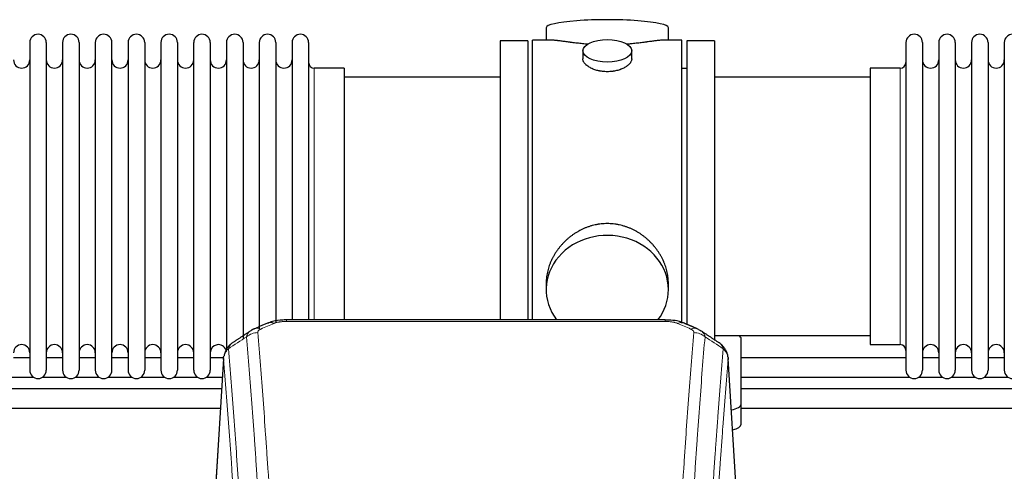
# Model space of a CAD drawing. Header units: inches. Extents: x 0 to 23760, y -13 to 16800.
# Tile 96 of 217: x 5132 to 5739, y 14166 to 14444. Entities that reach past the tile are written whole.
import ezdxf

# ---------------------------------------------------------------- set-up
doc = ezdxf.new("R2010")
doc.units = ezdxf.units.IN
doc.layers.add('254', color=7, linetype='Continuous', true_color=0xffffff)

msp = doc.modelspace()

# ---------------------------------------------------------------- linework, layer by layer
at = {"layer": '254', "color": 2, "linetype": 'Continuous', "lineweight": 25}
for p, q in [((5456.385, 14439.011), (5456.385, 14431.391)), ((5531.664, 14431.391), (5531.664, 14439.011)), ((5459.371, 14431.391), (5448.024, 14431.391)), ((5448.024, 14328.961), (5448.024, 14431.391)), ((5540.024, 14431.391), (5528.728, 14431.391)), ((5540.024, 14328.961), (5540.024, 14431.391)), ((5138.224, 14429.861), (5138.224, 14228.061)), ((5148.424, 14429.861), (5148.424, 14228.061)), ((5158.424, 14429.861), (5158.424, 14228.061)), ((5168.624, 14429.861), (5168.624, 14228.061)), ((5178.624, 14429.861), (5178.624, 14228.061)), ((5188.824, 14228.061), (5188.824, 14429.861)), ((5198.824, 14429.861), (5198.824, 14228.061)), ((5209.024, 14429.861), (5209.024, 14228.061)), ((5219.024, 14429.861), (5219.024, 14282.37)), ((5229.224, 14429.861), (5229.224, 14282.37)), ((5239.224, 14282.37), (5239.224, 14429.861)), ((5249.424, 14429.861), (5249.424, 14282.37)), ((5259.424, 14429.861), (5259.424, 14282.37)), ((5269.624, 14429.861), (5269.624, 14282.37)), ((5279.624, 14429.861), (5279.624, 14282.37)), ((5289.824, 14429.861), (5289.824, 14282.37)), ((5299.824, 14429.861), (5299.824, 14282.37)), ((5310.024, 14429.861), (5310.024, 14282.37)), ((5445.024, 14430.961), (5428.024, 14430.961)), ((5428.024, 14430.961), (5428.024, 14328.961)), ((5445.024, 14430.961), (5445.024, 14328.961)), ((5560.024, 14430.961), (5543.024, 14430.961)), ((5543.024, 14430.961), (5543.024, 14256.012)), ((5560.024, 14430.961), (5560.024, 14246.306)), ((5678.024, 14429.861), (5678.024, 14228.061)), ((5688.224, 14429.861), (5688.224, 14228.061)), ((5698.224, 14429.861), (5698.224, 14228.061)), ((5708.424, 14429.861), (5708.424, 14228.061)), ((5718.424, 14429.861), (5718.424, 14228.061)), ((5728.624, 14429.861), (5728.624, 14228.061)), ((5738.624, 14429.861), (5738.624, 14228.061)), ((5478.977, 14424.758), (5478.977, 14419.793)), ((5509.072, 14419.815), (5509.072, 14424.758)), ((5332.024, 14414.111), (5313.524, 14414.111)), ((5332.024, 14414.111), (5332.024, 14289.643)), ((5543.024, 14413.961), (5540.024, 14413.961)), ((5674.524, 14414.111), (5656.024, 14414.111)), ((5656.024, 14414.111), (5656.024, 14243.811)), ((5428.024, 14408.461), (5332.024, 14408.461)), ((5656.024, 14408.461), (5560.024, 14408.461)), ((5428.024, 14328.961), (5428.024, 14259.042)), ((5445.024, 14328.961), (5445.024, 14259.042)), ((5448.024, 14259.041), (5448.024, 14328.961)), ((5540.024, 14257.146), (5540.024, 14328.961)), ((5332.024, 14289.643), (5332.024, 14259.042)), ((5219.024, 14282.37), (5219.024, 14228.061)), ((5229.224, 14282.37), (5229.224, 14228.061)), ((5239.224, 14228.061), (5239.224, 14282.37)), ((5249.424, 14282.37), (5249.424, 14228.061)), ((5259.424, 14282.37), (5259.424, 14240.537)), ((5269.624, 14282.37), (5269.624, 14247.823)), ((5279.624, 14282.37), (5279.624, 14253.656)), ((5289.824, 14282.37), (5289.824, 14257.635)), ((5299.824, 14282.37), (5299.824, 14259.043)), ((5310.024, 14282.37), (5310.024, 14259.043)), ((5456.385, 14281.732), (5456.385, 14277.706)), ((5531.664, 14277.706), (5531.664, 14281.73)), ((5529.611, 14259.045), (5296.438, 14259.045)), ((5560.024, 14249.461), (5656.024, 14249.461)), ((5576.524, 14207.361), (5576.524, 14247.435)), ((5656.024, 14243.811), (5674.524, 14243.811)), ((5138.259, 14235.774), (5128.254, 14235.774)), ((5158.459, 14235.774), (5148.454, 14235.774)), ((5178.659, 14235.774), (5168.653, 14235.774)), ((5198.858, 14235.774), (5188.853, 14235.774)), ((5219.058, 14235.774), (5209.053, 14235.774)), ((5239.258, 14235.774), (5229.253, 14235.774)), ((5257.714, 14235.774), (5249.453, 14235.774)), ((5257.507, 14235.249), (5252.256, 14148.613)), ((5573.793, 14148.613), (5568.542, 14235.249)), ((5678.007, 14235.774), (5576.515, 14235.774)), ((5698.207, 14235.774), (5688.201, 14235.774)), ((5718.406, 14235.774), (5708.401, 14235.774)), ((5738.606, 14235.774), (5728.601, 14235.774)), ((5125.904, 14223.774), (5140.571, 14223.774)), ((5146.104, 14223.774), (5160.771, 14223.774)), ((5166.304, 14223.774), (5180.97, 14223.774)), ((5186.503, 14223.774), (5201.17, 14223.774)), ((5206.703, 14223.774), (5221.37, 14223.774)), ((5226.903, 14223.774), (5241.57, 14223.774)), ((5247.103, 14223.774), (5256.843, 14223.774)), ((5576.515, 14223.774), (5680.357, 14223.774)), ((5685.852, 14223.774), (5700.556, 14223.774)), ((5706.052, 14223.774), (5720.756, 14223.774)), ((5726.251, 14223.774), (5740.956, 14223.774)), ((5576.524, 14194.943), (5576.524, 14207.361))]:
    msp.add_line(p, q, dxfattribs=at)
at = {"layer": '254', "color": 110, "linetype": 'Continuous', "lineweight": 13}
for p, q in [((5313.524, 14414.111), (5313.524, 14289.643)), ((5674.524, 14414.111), (5674.524, 14243.811)), ((5313.524, 14289.643), (5313.524, 14259.042)), ((5296.438, 14259.045), (5296.438, 14258.093)), ((5529.611, 14258.093), (5296.438, 14258.093)), ((5529.611, 14259.044), (5529.611, 14258.093)), ((5257.509, 14234.627), (5252.261, 14148.037)), ((5573.788, 14148.037), (5568.54, 14234.627))]:
    msp.add_line(p, q, dxfattribs=at)
at = {"layer": '254', "color": 2, "linetype": 'Continuous', "lineweight": 25}
for centre, radius, start, end in [((5143.324, 14429.861), 5.1, 0, 180), ((5163.524, 14429.861), 5.1, 0, 180), ((5183.724, 14429.861), 5.1, 0, 180), ((5203.924, 14429.861), 5.1, 0, 180), ((5224.124, 14429.861), 5.1, 0, 180), ((5244.324, 14429.861), 5.1, 0, 180), ((5264.524, 14429.861), 5.1, 0, 180), ((5284.724, 14429.861), 5.1, 0, 180), ((5304.924, 14429.861), 5.1, 0, 180), ((5683.124, 14429.861), 5.1, 0, 180), ((5703.324, 14429.861), 5.1, 0, 180), ((5723.524, 14429.861), 5.1, 0, 180), ((5743.724, 14429.861), 5.1, 0, 180), ((5133.224, 14419.111), 5, 180, 0), ((5153.424, 14419.111), 5, 180, 0), ((5173.624, 14419.111), 5, 180, 0), ((5193.824, 14419.111), 5, 180, 0), ((5214.024, 14419.111), 5, 180, 0), ((5234.224, 14419.111), 5, 180, 0), ((5254.424, 14419.111), 5, 180, 0), ((5274.624, 14419.111), 5, 180, 0), ((5294.824, 14419.111), 5, 180, 0), ((5693.224, 14419.111), 5, 180, 0), ((5713.424, 14419.111), 5, 180, 0), ((5733.624, 14419.111), 5, 180, 0), ((5313.524, 14417.611), 3.5, 180, 270), ((5674.524, 14417.611), 3.5, 270, 0), ((5133.224, 14238.811), 5, 0, 180), ((5153.424, 14238.811), 5, 0, 180), ((5173.624, 14238.811), 5, 0, 180), ((5193.824, 14238.811), 5, 0, 180), ((5214.024, 14238.811), 5, 0, 180), ((5234.224, 14238.811), 5, 0, 180), ((5254.424, 14238.811), 5, 19.110937, 180), ((5674.524, 14240.311), 3.5, 0, 90), ((5693.224, 14238.811), 5, 0, 180), ((5713.424, 14238.811), 5, 0, 180), ((5733.624, 14238.811), 5, 0, 180), ((5143.324, 14228.061), 5.1, 180, 0), ((5163.524, 14228.061), 5.1, 180, 0), ((5183.724, 14228.061), 5.1, 180, 0), ((5203.924, 14228.061), 5.1, 180, 0), ((5224.124, 14228.061), 5.1, 180, 0), ((5244.324, 14228.061), 5.1, 180, 0), ((5683.124, 14228.061), 5.1, 180, 0), ((5703.324, 14228.061), 5.1, 180, 0), ((5723.524, 14228.061), 5.1, 180, 0), ((5743.724, 14228.061), 5.1, 180, 0)]:
    msp.add_arc(centre, radius, start, end, dxfattribs=at)
for centre, major_axis, ratio, start_param, end_param in [((5494.024, 14439.011), (37.64, 0), 0.1305262, 0, 3.1415927), ((5494.024, 14277.706), (37.64, 0), 0.8870108, 0, 3.7346664), ((5494.024, 14277.706), (37.64, 0), 0.8870108, 5.6900133, 6.2831853), ((5288.68, 14247.883), (3.953, -9.186), 0.6419268, 2.5510147, 3.1418997), ((5545.378, 14244.425), (3.975, 9.176), 0.6408251, 6.1305215, 6.2828467), ((5568.524, 14247.435), (-8, 0), 0.4617486, 3.1415927, 3.722063), ((5568.524, 14207.361), (-8, 0), 0.4617486, 1.81384, 3.1415927), ((5568.524, 14194.943), (-8, 0), 0.4617486, 1.911273, 3.1415927)]:
    msp.add_ellipse(centre, major_axis=major_axis, ratio=ratio, start_param=start_param, end_param=end_param, dxfattribs=at)
msp.add_ellipse((5494.024, 14424.758), major_axis=(15.048, 0), ratio=0.4617486, dxfattribs=at)
at = {"layer": '254', "color": 110, "linetype": 'Continuous', "lineweight": 13}
for centre, major_axis, ratio, start_param, end_param in [((5537.369, 14247.883), (-3.953, -9.186), 0.6419268, 3.1410059, 3.7321706), ((5278.699, 14242.232), (-9.964, -0.842), 0.9013977, 4.6363308, 5.3961502), ((5280.671, 14244.425), (3.975, -9.176), 0.6408251, 2.5472213, 3.141301), ((5545.378, 14244.425), (3.975, 9.176), 0.6408251, 6.2828467, 6.8775566), ((5547.35, 14242.232), (-9.964, 0.842), 0.9013977, 4.0286278, 4.7884472)]:
    msp.add_ellipse(centre, major_axis=major_axis, ratio=ratio, start_param=start_param, end_param=end_param, dxfattribs=at)
at = {"layer": '254', "color": 2, "linetype": 'Continuous', "lineweight": 25}
for points, knots in [([(5482.152, 14428.802), (5482.15, 14428.802), (5482.148, 14428.802), (5482.071, 14428.808), (5481.998, 14428.814), (5481.85, 14428.826), (5481.629, 14428.844), (5480.824, 14428.911), (5479.529, 14429.028), (5477.847, 14429.195), (5476.21, 14429.372), (5474.616, 14429.557), (5473.067, 14429.747), (5472.063, 14429.876), (5471.445, 14429.957), (5471.321, 14429.973), (5471.077, 14430.005), (5470.711, 14430.053), (5470.353, 14430.101), (5469.643, 14430.196), (5468.719, 14430.321), (5467.397, 14430.502), (5466.14, 14430.673), (5464.945, 14430.832), (5464.192, 14430.928), (5463.643, 14430.996), (5463.372, 14431.03), (5463.108, 14431.061), (5462.933, 14431.081), (5462.846, 14431.091), (5462.416, 14431.141), (5461.756, 14431.212), (5460.848, 14431.296), (5460.02, 14431.356), (5459.383, 14431.384), (5459.028, 14431.39), (5458.905, 14431.39)], [0, 0, 0, 0, 0.0002215, 0.0002215, 0.0071429, 0.0071429, 0.0140642, 0.027907, 0.083278, 0.1386489, 0.1940199, 0.2493909, 0.3047619, 0.3601329, 0.3601329, 0.3739756, 0.3739756, 0.3878184, 0.4155039, 0.4155039, 0.4708749, 0.5262458, 0.5816168, 0.6369878, 0.6923588, 0.6923588, 0.7200443, 0.733887, 0.733887, 0.7477298, 0.7477298, 0.8031008, 0.8584718, 0.9138427, 0.9692137, 1, 1, 1, 1]), ([(5529.149, 14431.39), (5529.025, 14431.39), (5528.668, 14431.384), (5528.027, 14431.356), (5527.194, 14431.296), (5526.584, 14431.239), (5526.185, 14431.199), (5526.104, 14431.19), (5525.941, 14431.173), (5525.695, 14431.147), (5525.442, 14431.119), (5524.929, 14431.06), (5524.221, 14430.975), (5523.093, 14430.83), (5521.898, 14430.671), (5520.637, 14430.5), (5519.751, 14430.379), (5519.07, 14430.286), (5518.725, 14430.239), (5518.373, 14430.192), (5518.137, 14430.16), (5518.019, 14430.144), (5517.424, 14430.065), (5516.457, 14429.937), (5514.96, 14429.745), (5513.416, 14429.555), (5511.825, 14429.371), (5510.187, 14429.193), (5509.063, 14429.082), (5508.207, 14429.001), (5507.776, 14428.961), (5507.341, 14428.923), (5507.122, 14428.904), (5507.049, 14428.897), (5506.903, 14428.885), (5506.616, 14428.86), (5506.328, 14428.837), (5506.113, 14428.819)], [0, 0, 0, 0, 0.0313476, 0.0871263, 0.142905, 0.1986836, 0.1986836, 0.2126283, 0.2126283, 0.226573, 0.2544623, 0.2544623, 0.310241, 0.3660196, 0.4217983, 0.477577, 0.5333556, 0.5333556, 0.561245, 0.5751896, 0.5751896, 0.5891343, 0.5891343, 0.644913, 0.7006917, 0.7564703, 0.812249, 0.8680277, 0.9238063, 0.9238063, 0.9516957, 0.9656403, 0.9656403, 0.9726127, 0.9726127, 0.979585, 1, 1, 1, 1]), ([(5494.024, 14411.883), (5493.527, 14411.883), (5493.033, 14411.898), (5492.054, 14411.955), (5491.569, 14411.998), (5490.607, 14412.111), (5490.129, 14412.181), (5489.538, 14412.287), (5489.361, 14412.32), (5489.185, 14412.355), (5489.067, 14412.378), (5489.009, 14412.39), (5488.716, 14412.452), (5488.486, 14412.504), (5487.803, 14412.669), (5487.359, 14412.791), (5486.495, 14413.058), (5486.075, 14413.203), (5485.462, 14413.437), (5485.26, 14413.517), (5484.963, 14413.643), (5484.864, 14413.685), (5484.718, 14413.75), (5484.669, 14413.771), (5484.572, 14413.815), (5484.139, 14414.013), (5483.729, 14414.221), (5483.036, 14414.605), (5482.708, 14414.805), (5482.086, 14415.217), (5481.793, 14415.43), (5481.449, 14415.705), (5481.381, 14415.76), (5481.248, 14415.872), (5481.183, 14415.928), (5480.992, 14416.096), (5480.871, 14416.209), (5480.523, 14416.549), (5480.313, 14416.779), (5479.938, 14417.242), (5479.772, 14417.476), (5479.557, 14417.829), (5479.491, 14417.947), (5479.415, 14418.095), (5479.4, 14418.125), (5479.372, 14418.185), (5479.358, 14418.214), (5479.317, 14418.304), (5479.291, 14418.363), (5479.17, 14418.659), (5479.098, 14418.893), (5479.001, 14419.357), (5478.977, 14419.586), (5478.977, 14419.816), (5478.977, 14419.819), (5478.977, 14419.823)], [0, 0, 0, 0, 0.0624454, 0.0624454, 0.1248907, 0.1248907, 0.1873361, 0.1873361, 0.2029474, 0.2107531, 0.2107531, 0.2185588, 0.2185588, 0.2497814, 0.2497814, 0.3122268, 0.3122268, 0.3746722, 0.3746722, 0.4058948, 0.4058948, 0.4215062, 0.4215062, 0.4293119, 0.4293119, 0.4371175, 0.4995629, 0.4995629, 0.5620082, 0.5620082, 0.6244536, 0.6244536, 0.6400649, 0.6400649, 0.6556763, 0.6556763, 0.686899, 0.686899, 0.7493443, 0.7493443, 0.8117897, 0.8117897, 0.8430124, 0.8430124, 0.850818, 0.850818, 0.8586237, 0.8586237, 0.874235, 0.874235, 0.9366804, 0.9366804, 0.9991258, 0.9991258, 1, 1, 1, 1]), ([(5509.072, 14419.819), (5509.072, 14419.591), (5509.048, 14419.361), (5508.953, 14418.898), (5508.881, 14418.665), (5508.69, 14418.196), (5508.571, 14417.96), (5508.392, 14417.664), (5508.355, 14417.605), (5508.297, 14417.516), (5508.277, 14417.487), (5508.236, 14417.428), (5508.134, 14417.28), (5508.023, 14417.133), (5507.74, 14416.784), (5507.53, 14416.554), (5507.069, 14416.102), (5506.817, 14415.879), (5506.408, 14415.551), (5506.267, 14415.443), (5506.046, 14415.282), (5505.971, 14415.229), (5505.818, 14415.122), (5505.741, 14415.07), (5505.349, 14414.809), (5505.019, 14414.609), (5504.327, 14414.225), (5503.965, 14414.041), (5503.208, 14413.69), (5502.813, 14413.523), (5502.35, 14413.346), (5502.299, 14413.327), (5502.195, 14413.288), (5502.143, 14413.269), (5501.986, 14413.212), (5501.67, 14413.1), (5501.348, 14412.995), (5500.698, 14412.794), (5500.255, 14412.671), (5499.351, 14412.452), (5498.889, 14412.355), (5498.182, 14412.228), (5497.943, 14412.189), (5497.582, 14412.135), (5497.461, 14412.118), (5497.219, 14412.086), (5497.098, 14412.07), (5496.49, 14411.999), (5496.001, 14411.955), (5495.017, 14411.898), (5494.522, 14411.883), (5494.024, 14411.883)], [0, 0, 0, 0, 0.0621483, 0.0621483, 0.1246718, 0.1246718, 0.1871952, 0.1871952, 0.2028261, 0.2028261, 0.2106415, 0.2106415, 0.2184569, 0.2497186, 0.2497186, 0.3122421, 0.3122421, 0.3747655, 0.3747655, 0.4060273, 0.4060273, 0.4216581, 0.4216581, 0.437289, 0.437289, 0.4998124, 0.4998124, 0.5623359, 0.5623359, 0.6248593, 0.6248593, 0.6326748, 0.6326748, 0.6404902, 0.6404902, 0.656121, 0.6873828, 0.6873828, 0.7499062, 0.7499062, 0.8124297, 0.8124297, 0.8436914, 0.8436914, 0.8593222, 0.8593222, 0.8749531, 0.8749531, 0.9374766, 0.9374766, 1, 1, 1, 1]), ([(5531.664, 14281.694), (5531.664, 14282.227), (5531.649, 14282.763), (5531.604, 14283.582), (5531.58, 14283.932), (5531.55, 14284.283), (5531.537, 14284.424), (5531.531, 14284.494), (5531.511, 14284.706), (5531.438, 14285.409), (5531.265, 14286.673), (5530.945, 14288.35), (5530.536, 14290.019), (5530.04, 14291.681), (5529.457, 14293.334), (5529.009, 14294.431), (5528.71, 14295.114), (5528.649, 14295.25), (5528.526, 14295.523), (5528.339, 14295.93), (5528.145, 14296.334), (5527.748, 14297.137), (5527.192, 14298.196), (5526.283, 14299.748), (5525.301, 14301.262), (5524.244, 14302.74), (5523.489, 14303.699), (5522.905, 14304.409), (5522.707, 14304.644), (5522.405, 14304.994), (5522.303, 14305.11), (5522.099, 14305.341), (5521.586, 14305.916), (5520.635, 14306.921), (5519.31, 14308.2), (5517.929, 14309.417), (5516.491, 14310.571), (5514.997, 14311.661), (5513.962, 14312.344), (5513.17, 14312.84), (5512.904, 14313.002), (5512.568, 14313.201), (5512.501, 14313.241), (5512.366, 14313.32), (5512.163, 14313.437), (5511.418, 14313.861), (5510.182, 14314.515), (5508.502, 14315.302), (5506.79, 14316.004), (5505.044, 14316.62), (5503.264, 14317.148), (5502.055, 14317.44), (5501.139, 14317.637), (5500.832, 14317.698), (5500.447, 14317.77), (5500.37, 14317.784), (5500.215, 14317.812), (5499.984, 14317.853), (5499.135, 14317.994), (5497.745, 14318.179), (5495.892, 14318.326), (5494.038, 14318.376), (5492.184, 14318.328), (5490.329, 14318.182), (5489.092, 14318.018), (5488.319, 14317.895), (5488.164, 14317.87), (5487.855, 14317.816), (5487.392, 14317.733), (5486.933, 14317.641), (5486.017, 14317.446), (5484.808, 14317.154), (5483.026, 14316.627), (5481.274, 14316.01), (5479.554, 14315.306), (5478.428, 14314.779), (5477.591, 14314.361), (5477.314, 14314.218), (5476.968, 14314.036), (5476.83, 14313.962), (5476.555, 14313.813), (5475.804, 14313.397), (5474.602, 14312.683), (5473.054, 14311.662), (5471.56, 14310.573), (5470.12, 14309.417), (5468.734, 14308.196), (5467.846, 14307.338), (5467.356, 14306.842), (5467.302, 14306.787), (5467.194, 14306.677), (5467.14, 14306.621), (5466.978, 14306.454), (5466.658, 14306.119), (5466.345, 14305.78), (5465.728, 14305.096), (5464.929, 14304.169), (5463.804, 14302.738), (5462.75, 14301.265), (5461.768, 14299.751), (5460.858, 14298.198), (5460.3, 14297.135), (5459.967, 14296.462), (5459.901, 14296.327), (5459.771, 14296.057), (5459.579, 14295.651), (5459.396, 14295.244), (5459.039, 14294.428), (5458.594, 14293.337), (5458.012, 14291.69), (5457.516, 14290.033), (5457.108, 14288.365), (5456.786, 14286.689), (5456.632, 14285.564), (5456.554, 14284.86), (5456.54, 14284.719), (5456.513, 14284.437), (5456.475, 14284.016), (5456.446, 14283.596), (5456.4, 14282.771), (5456.385, 14282.228), (5456.385, 14281.689)], [0, 0, 0, 0, 0.0151373, 0.0151373, 0.0229562, 0.0249109, 0.0249109, 0.0268656, 0.0268656, 0.030775, 0.0464127, 0.0620504, 0.0776881, 0.0933258, 0.1089635, 0.1246012, 0.1246012, 0.1285107, 0.1285107, 0.1324201, 0.1402389, 0.1402389, 0.1558766, 0.1715144, 0.1871521, 0.2027898, 0.2184275, 0.2184275, 0.2262463, 0.2262463, 0.2301558, 0.2301558, 0.2340652, 0.2497029, 0.2653406, 0.2809783, 0.296616, 0.3122537, 0.3278914, 0.3278914, 0.3357103, 0.3357103, 0.337665, 0.337665, 0.3396197, 0.3435291, 0.3591668, 0.3748045, 0.3904422, 0.4060799, 0.4217176, 0.4373554, 0.4373554, 0.4451742, 0.4451742, 0.4471289, 0.4471289, 0.4490836, 0.4529931, 0.4686308, 0.4842685, 0.4999062, 0.5155439, 0.5311816, 0.5468193, 0.5468193, 0.5507287, 0.5507287, 0.5546381, 0.562457, 0.562457, 0.5780947, 0.5937324, 0.6093701, 0.6250078, 0.6406455, 0.6406455, 0.6484644, 0.6484644, 0.6504191, 0.6523738, 0.6562832, 0.6719209, 0.6875586, 0.7031963, 0.7188341, 0.7344718, 0.7501095, 0.7501095, 0.7520642, 0.7520642, 0.7540189, 0.7540189, 0.7579283, 0.7657472, 0.7657472, 0.7813849, 0.7970226, 0.8126603, 0.828298, 0.8439357, 0.8595734, 0.8595734, 0.8634828, 0.8634828, 0.8673923, 0.8752111, 0.8752111, 0.8908488, 0.9064865, 0.9221242, 0.9377619, 0.9533996, 0.9690373, 0.9690373, 0.9729468, 0.9729468, 0.9768562, 0.984675, 0.984675, 1, 1, 1, 1]), ([(5297.738, 14259.029), (5296.511, 14259.069), (5293.164, 14258.994), (5288.622, 14258.599), (5285.779, 14257.347), (5284.826, 14256.833)], [0, 0, 0, 0, 0.26888, 0.7466721, 1, 1, 1, 1]), ([(5541.267, 14256.956), (5540.758, 14257.227), (5538.663, 14258.21), (5534.695, 14258.858), (5531.262, 14259.005), (5529.608, 14258.927)], [0, 0, 0, 0, 0.1498969, 0.6034808, 1, 1, 1, 1]), ([(5550.2, 14253.107), (5550.491, 14252.992), (5550.768, 14252.868), (5551.097, 14252.699), (5551.161, 14252.665), (5551.29, 14252.595), (5551.353, 14252.56), (5551.539, 14252.451), (5551.66, 14252.377), (5551.779, 14252.298), (5551.783, 14252.296), (5551.786, 14252.294)], [0, 0, 0, 0, 0.496586, 0.496586, 0.6207325, 0.6207325, 0.744879, 0.744879, 0.9931719, 0.9931719, 1, 1, 1, 1]), ([(5262.45, 14244.437), (5261.929, 14244.064), (5260.872, 14243.155), (5259.509, 14241.372), (5258.455, 14239.217), (5258.039, 14237.691), (5257.904, 14236.917)], [0, 0, 0, 0, 0.2123708, 0.4683651, 0.7393635, 1, 1, 1, 1]), ([(5568.458, 14235.91), (5568.347, 14236.86), (5567.903, 14238.699), (5566.611, 14241.314), (5564.93, 14243.412), (5563.639, 14244.455), (5563.017, 14244.875)], [0, 0, 0, 0, 0.2790385, 0.5536712, 0.8024065, 1, 1, 1, 1]), ([(5257.509, 14234.627), (5257.508, 14234.638), (5257.506, 14234.662), (5257.505, 14234.697), (5257.503, 14234.732), (5257.502, 14234.767), (5257.5, 14234.802), (5257.499, 14234.837), (5257.499, 14234.872), (5257.498, 14234.907), (5257.498, 14234.942), (5257.498, 14234.976), (5257.498, 14235.011), (5257.499, 14235.046), (5257.5, 14235.08), (5257.501, 14235.115), (5257.502, 14235.149), (5257.503, 14235.184), (5257.505, 14235.218), (5257.507, 14235.252), (5257.509, 14235.286), (5257.511, 14235.321), (5257.514, 14235.355), (5257.517, 14235.389), (5257.52, 14235.423), (5257.523, 14235.457), (5257.527, 14235.491), (5257.531, 14235.524), (5257.535, 14235.558), (5257.539, 14235.592), (5257.543, 14235.625), (5257.548, 14235.659), (5257.553, 14235.692), (5257.558, 14235.726), (5257.563, 14235.759), (5257.569, 14235.792), (5257.575, 14235.826), (5257.581, 14235.859), (5257.587, 14235.892), (5257.593, 14235.925), (5257.6, 14235.958), (5257.607, 14235.991), (5257.614, 14236.024), (5257.622, 14236.056), (5257.629, 14236.089), (5257.637, 14236.122), (5257.645, 14236.154), (5257.653, 14236.187), (5257.662, 14236.219), (5257.671, 14236.252), (5257.679, 14236.284), (5257.689, 14236.316), (5257.698, 14236.348), (5257.707, 14236.38), (5257.717, 14236.412), (5257.727, 14236.444), (5257.738, 14236.476), (5257.748, 14236.508), (5257.759, 14236.54), (5257.769, 14236.571), (5257.781, 14236.603), (5257.792, 14236.635), (5257.803, 14236.666), (5257.815, 14236.697), (5257.825, 14236.723), (5257.831, 14236.739), (5257.833, 14236.744)], [0, 0, 0, 0, 0.0160287, 0.0320483, 0.0480589, 0.0640604, 0.080053, 0.0960364, 0.1120109, 0.1279763, 0.1439327, 0.1598801, 0.1758184, 0.1917478, 0.2076681, 0.2235794, 0.2394817, 0.255375, 0.2712593, 0.2871346, 0.3030009, 0.3188582, 0.3347065, 0.3505458, 0.3663762, 0.3821975, 0.3980099, 0.4138133, 0.4296077, 0.4453931, 0.4611696, 0.4769371, 0.4926957, 0.5084453, 0.5241859, 0.5399176, 0.5556403, 0.5713541, 0.5870589, 0.6027548, 0.6184418, 0.6341198, 0.6497889, 0.6654491, 0.6811003, 0.6967426, 0.712376, 0.7280004, 0.743616, 0.7592226, 0.7748203, 0.7904091, 0.8059891, 0.8215601, 0.8371222, 0.8526754, 0.8682197, 0.8837552, 0.8992817, 0.9147994, 0.9303082, 0.9458081, 0.9612991, 0.9767813, 0.9922546, 1, 1, 1, 1]), ([(5568.457, 14235.917), (5568.468, 14235.86), (5568.524, 14235.552), (5568.551, 14235.215), (5568.551, 14234.909), (5568.55, 14234.839), (5568.548, 14234.768), (5568.545, 14234.698), (5568.542, 14234.65), (5568.54, 14234.627)], [0, 0, 0, 0, 0.135601, 0.730798, 0.7844814, 0.8382432, 0.8920836, 0.9460025, 1, 1, 1, 1]), ([(5816.382, 14216.704), (5814.447, 14216.704), (5734.491, 14216.704), (5654.535, 14216.704), (5576.513, 14216.704)], [0, 0, 0, 0, 0.0241948, 1, 1, 1, 1])]:
    msp.add_open_spline(points, degree=3, knots=knots, dxfattribs=at)
for points, degree in [([(5284.727, 14257.065), (5276.696, 14253.596)], 1), ([(5549.352, 14253.601), (5545.337, 14255.343), (5541.323, 14257.061)], 2), ([(5274.306, 14252.322), (5268.677, 14248.601), (5263.055, 14244.891)], 2), ([(5276.727, 14253.53), (5275.365, 14253.226), (5274.375, 14252.296)], 2), ([(5562.995, 14244.89), (5557.38, 14248.596), (5551.758, 14252.314)], 2), ([(5256.393, 14216.704), (5176.437, 14216.704), (5096.481, 14216.704), (5016.525, 14216.704)], 3), ([(5016.525, 14204.704), (5096.247, 14204.704), (5175.969, 14204.704), (5255.691, 14204.704)], 3), ([(5576.513, 14204.704), (5656.223, 14204.704), (5735.933, 14204.704), (5815.643, 14204.704)], 3)]:
    msp.add_open_spline(points, degree=degree, dxfattribs=at)
at = {"layer": '254', "color": 110, "linetype": 'Continuous', "lineweight": 13}
for points in [[(5288.68, 14256.926), (5286.011, 14255.772), (5283.341, 14254.615), (5280.671, 14253.454)], [(5545.378, 14253.454), (5542.708, 14254.615), (5540.038, 14255.772), (5537.369, 14256.926)], [(5271.816, 14248.663), (5268.063, 14246.187), (5264.313, 14243.714), (5260.564, 14241.243)], [(5565.485, 14241.243), (5561.736, 14243.714), (5557.986, 14246.187), (5554.233, 14248.663)]]:
    msp.add_open_spline(points, degree=3, dxfattribs=at)
for points, knots in [([(5288.68, 14256.926), (5288.805, 14256.98), (5288.935, 14257.032), (5289.137, 14257.107), (5289.205, 14257.132), (5289.343, 14257.18), (5289.412, 14257.203), (5289.765, 14257.317), (5290.059, 14257.4), (5290.669, 14257.55), (5290.985, 14257.618), (5291.393, 14257.693), (5291.475, 14257.708), (5291.64, 14257.736), (5291.722, 14257.75), (5291.97, 14257.789), (5292.137, 14257.814), (5292.638, 14257.882), (5292.975, 14257.921), (5293.655, 14257.985), (5293.997, 14258.011), (5294.687, 14258.053), (5295.034, 14258.068), (5295.733, 14258.088), (5296.085, 14258.093), (5296.438, 14258.093)], [0, 0, 0, 0, 0.0625, 0.0625, 0.09375, 0.09375, 0.125, 0.125, 0.25, 0.25, 0.375, 0.375, 0.40625, 0.40625, 0.4375, 0.4375, 0.5, 0.5, 0.625, 0.625, 0.75, 0.75, 0.875, 0.875, 1, 1, 1, 1]), ([(5529.611, 14258.093), (5529.964, 14258.093), (5530.318, 14258.088), (5530.759, 14258.075), (5530.847, 14258.072), (5531.023, 14258.066), (5531.111, 14258.062), (5531.374, 14258.051), (5531.549, 14258.042), (5532.071, 14258.01), (5532.416, 14257.983), (5533.099, 14257.918), (5533.436, 14257.879), (5534.104, 14257.787), (5534.434, 14257.735), (5534.8, 14257.667), (5534.84, 14257.659), (5534.921, 14257.643), (5535.041, 14257.62), (5535.319, 14257.562), (5535.551, 14257.509), (5536.005, 14257.396), (5536.296, 14257.314), (5536.853, 14257.133), (5537.119, 14257.034), (5537.369, 14256.926)], [0, 0, 0, 0, 0.125, 0.125, 0.15625, 0.15625, 0.1875, 0.1875, 0.25, 0.25, 0.375, 0.375, 0.5, 0.5, 0.625, 0.625, 0.640625, 0.640625, 0.65625, 0.6875, 0.75, 0.75, 0.875, 0.875, 1, 1, 1, 1]), ([(5271.816, 14248.663), (5271.852, 14248.907), (5271.905, 14249.146), (5271.994, 14249.437), (5272.012, 14249.495), (5272.052, 14249.61), (5272.073, 14249.667), (5272.138, 14249.836), (5272.186, 14249.948), (5272.343, 14250.276), (5272.584, 14250.698), (5272.892, 14251.089), (5273.148, 14251.372), (5273.26, 14251.487), (5273.379, 14251.599), (5273.427, 14251.644), (5273.451, 14251.666), (5273.524, 14251.732), (5273.574, 14251.776), (5273.828, 14251.99), (5274.046, 14252.152), (5274.288, 14252.31), (5274.297, 14252.316), (5274.306, 14252.322)], [0, 0, 0, 0, 0.1656246, 0.1656246, 0.2070308, 0.2070308, 0.2484369, 0.2484369, 0.3312492, 0.3312492, 0.4968738, 0.6624984, 0.6624984, 0.7453108, 0.7660138, 0.7660138, 0.7867169, 0.7867169, 0.8281231, 0.8281231, 0.9937477, 0.9937477, 1, 1, 1, 1]), ([(5278.699, 14251.252), (5278.69, 14251.355), (5278.693, 14251.457), (5278.71, 14251.584), (5278.714, 14251.609), (5278.724, 14251.66), (5278.729, 14251.686), (5278.748, 14251.762), (5278.764, 14251.812), (5278.819, 14251.962), (5278.868, 14252.061), (5278.988, 14252.255), (5279.06, 14252.351), (5279.186, 14252.492), (5279.231, 14252.539), (5279.304, 14252.609), (5279.329, 14252.632), (5279.38, 14252.678), (5279.406, 14252.701), (5279.541, 14252.814), (5279.659, 14252.901), (5279.915, 14253.069), (5280.053, 14253.15), (5280.348, 14253.306), (5280.505, 14253.382), (5280.671, 14253.454)], [0, 0, 0, 0, 0.125, 0.125, 0.15625, 0.15625, 0.1875, 0.1875, 0.25, 0.25, 0.375, 0.375, 0.5, 0.5, 0.5625, 0.5625, 0.59375, 0.59375, 0.625, 0.625, 0.75, 0.75, 0.875, 0.875, 1, 1, 1, 1]), ([(5278.699, 14251.252), (5279.256, 14244.632), (5280.357, 14231.142), (5281.965, 14210.158), (5283.007, 14195.668), (5283.778, 14184.614), (5284.16, 14179.04), (5284.539, 14173.396), (5284.79, 14169.617), (5284.915, 14167.72), (5285.539, 14158.195), (5286.03, 14150.454), (5286.755, 14138.659), (5286.995, 14134.697), (5287.471, 14126.714), (5287.707, 14122.693), (5288.409, 14110.54), (5289.33, 14094.098), (5290.22, 14077.18), (5290.658, 14068.601)], [0, 0, 0, 0, 0.125, 0.25, 0.375, 0.375, 0.4375, 0.46875, 0.46875, 0.5, 0.5, 0.625, 0.625, 0.6875, 0.6875, 0.75, 0.75, 0.875, 1, 1, 1, 1]), ([(5535.391, 14068.601), (5535.829, 14077.18), (5536.719, 14094.098), (5537.64, 14110.54), (5538.342, 14122.693), (5538.578, 14126.714), (5539.054, 14134.697), (5539.294, 14138.659), (5540.019, 14150.454), (5540.51, 14158.195), (5541.134, 14167.72), (5541.259, 14169.617), (5541.51, 14173.396), (5541.889, 14179.04), (5542.271, 14184.614), (5543.042, 14195.668), (5544.084, 14210.158), (5545.692, 14231.142), (5546.792, 14244.632), (5547.35, 14251.252)], [0, 0, 0, 0, 0.125, 0.25, 0.25, 0.3125, 0.3125, 0.375, 0.375, 0.5, 0.5, 0.53125, 0.53125, 0.5625, 0.625, 0.625, 0.75, 0.875, 1, 1, 1, 1]), ([(5545.378, 14253.454), (5545.544, 14253.382), (5545.702, 14253.306), (5545.888, 14253.207), (5545.925, 14253.187), (5545.997, 14253.147), (5546.033, 14253.127), (5546.137, 14253.065), (5546.204, 14253.023), (5546.396, 14252.896), (5546.631, 14252.722), (5546.821, 14252.539), (5546.947, 14252.397), (5546.987, 14252.349), (5547.041, 14252.277), (5547.059, 14252.252), (5547.092, 14252.203), (5547.108, 14252.179), (5547.184, 14252.056), (5547.232, 14251.957), (5547.305, 14251.758), (5547.329, 14251.658), (5547.356, 14251.456), (5547.358, 14251.355), (5547.35, 14251.252)], [0, 0, 0, 0, 0.125, 0.125, 0.15625, 0.15625, 0.1875, 0.1875, 0.25, 0.25, 0.375, 0.5, 0.5, 0.5625, 0.5625, 0.59375, 0.59375, 0.625, 0.625, 0.75, 0.75, 0.875, 0.875, 1, 1, 1, 1]), ([(5551.786, 14252.294), (5552.015, 14252.143), (5552.447, 14251.821), (5552.817, 14251.465), (5553.072, 14251.182), (5553.154, 14251.086), (5553.27, 14250.938), (5553.308, 14250.888), (5553.381, 14250.788), (5553.417, 14250.737), (5553.589, 14250.481), (5553.71, 14250.269), (5553.917, 14249.833), (5554.09, 14249.383), (5554.197, 14248.907), (5554.233, 14248.663)], [0, 0, 0, 0, 0.1647526, 0.331802, 0.331802, 0.4153268, 0.4153268, 0.4570892, 0.4570892, 0.4988515, 0.4988515, 0.665901, 0.665901, 0.8329505, 1, 1, 1, 1]), ([(5260.564, 14241.243), (5260.693, 14241.767), (5260.871, 14242.257), (5261.328, 14243.155), (5261.605, 14243.563), (5262.093, 14244.11), (5262.268, 14244.281), (5262.634, 14244.594), (5262.824, 14244.738), (5263.025, 14244.871)], [0, 0, 0, 0, 0.335226, 0.335226, 0.6704519, 0.6704519, 0.8380649, 0.8380649, 1, 1, 1, 1]), ([(5283.79, 14066.225), (5283.352, 14074.793), (5282.46, 14091.692), (5281.538, 14108.115), (5280.835, 14120.253), (5280.599, 14124.27), (5280.123, 14132.243), (5279.882, 14136.2), (5279.156, 14147.981), (5278.664, 14155.714), (5278.04, 14165.227), (5277.915, 14167.122), (5277.663, 14170.896), (5277.284, 14176.534), (5276.901, 14182.102), (5276.129, 14193.143), (5275.086, 14207.616), (5273.476, 14228.576), (5272.374, 14242.051), (5271.816, 14248.663)], [0, 0, 0, 0, 0.125, 0.25, 0.25, 0.3125, 0.3125, 0.375, 0.375, 0.5, 0.5, 0.53125, 0.53125, 0.5625, 0.625, 0.625, 0.75, 0.875, 1, 1, 1, 1]), ([(5554.233, 14248.663), (5553.675, 14242.051), (5552.573, 14228.576), (5550.963, 14207.616), (5549.92, 14193.143), (5549.148, 14182.102), (5548.765, 14176.534), (5548.386, 14170.896), (5548.134, 14167.122), (5548.009, 14165.227), (5547.385, 14155.714), (5546.893, 14147.981), (5546.166, 14136.2), (5545.926, 14132.243), (5545.45, 14124.27), (5545.214, 14120.253), (5544.511, 14108.115), (5543.589, 14091.692), (5542.697, 14074.793), (5542.259, 14066.225)], [0, 0, 0, 0, 0.125, 0.25, 0.375, 0.375, 0.4375, 0.46875, 0.46875, 0.5, 0.5, 0.625, 0.625, 0.6875, 0.6875, 0.75, 0.75, 0.875, 1, 1, 1, 1]), ([(5563.025, 14244.87), (5563.225, 14244.738), (5563.416, 14244.594), (5563.781, 14244.281), (5563.956, 14244.11), (5564.443, 14243.563), (5564.721, 14243.155), (5565.178, 14242.257), (5565.356, 14241.767), (5565.485, 14241.243)], [0, 0, 0, 0, 0.1617419, 0.1617419, 0.3293935, 0.3293935, 0.6646968, 0.6646968, 1, 1, 1, 1]), ([(5257.509, 14234.627), (5257.538, 14235.232), (5257.628, 14235.838), (5257.851, 14236.731), (5257.94, 14237.026), (5258.146, 14237.608), (5258.263, 14237.895), (5258.524, 14238.46), (5258.669, 14238.736), (5258.983, 14239.278), (5259.153, 14239.542), (5259.517, 14240.056), (5259.711, 14240.305), (5260.121, 14240.787), (5260.338, 14241.02), (5260.564, 14241.243)], [0, 0, 0, 0, 0.25, 0.25, 0.375, 0.375, 0.5, 0.5, 0.625, 0.625, 0.75, 0.75, 0.875, 0.875, 1, 1, 1, 1]), ([(5260.564, 14241.243), (5261.135, 14234.551), (5262.263, 14220.909), (5263.908, 14199.667), (5264.975, 14184.988), (5265.763, 14173.785), (5266.154, 14168.134), (5266.606, 14161.457), (5266.798, 14158.577), (5266.926, 14156.653), (5266.99, 14155.689), (5267.309, 14150.859), (5267.689, 14145.016), (5268.126, 14138.116), (5268.313, 14135.141), (5268.437, 14133.154), (5268.499, 14132.158), (5269.055, 14123.18), (5270.028, 14106.973), (5271.439, 14081.92), (5272.347, 14064.724), (5272.793, 14056.002)], [0, 0, 0, 0, 0.125, 0.25, 0.375, 0.375, 0.4375, 0.46875, 0.484375, 0.484375, 0.5, 0.5, 0.5625, 0.59375, 0.609375, 0.609375, 0.625, 0.625, 0.75, 0.875, 1, 1, 1, 1]), ([(5553.256, 14056.002), (5553.312, 14057.093), (5553.367, 14058.181), (5553.48, 14060.354), (5553.648, 14063.607), (5554.044, 14071.157), (5554.387, 14077.559), (5555.08, 14090.268), (5556.021, 14106.966), (5557.479, 14131.267), (5558.483, 14146.972), (5559.057, 14155.666), (5559.121, 14156.63), (5559.249, 14158.554), (5559.442, 14161.434), (5559.893, 14168.112), (5560.285, 14173.765), (5560.613, 14178.436), (5560.679, 14179.368), (5560.811, 14181.228), (5561.009, 14184.012), (5561.474, 14190.466), (5561.877, 14195.924), (5562.689, 14206.743), (5563.786, 14220.908), (5564.914, 14234.551), (5565.485, 14241.243)], [0, 0, 0, 0, 0.015625, 0.015625, 0.03125, 0.0625, 0.125, 0.125, 0.25, 0.375, 0.5, 0.5, 0.515625, 0.515625, 0.53125, 0.5625, 0.625, 0.625, 0.640625, 0.640625, 0.65625, 0.6875, 0.75, 0.75, 0.875, 1, 1, 1, 1]), ([(5565.485, 14241.243), (5565.711, 14241.02), (5565.928, 14240.787), (5566.338, 14240.305), (5566.532, 14240.056), (5566.896, 14239.542), (5567.066, 14239.278), (5567.38, 14238.736), (5567.525, 14238.46), (5567.786, 14237.895), (5567.903, 14237.608), (5568.109, 14237.026), (5568.198, 14236.731), (5568.421, 14235.838), (5568.511, 14235.232), (5568.54, 14234.627)], [0, 0, 0, 0, 0.125, 0.125, 0.25, 0.25, 0.375, 0.375, 0.5, 0.5, 0.625, 0.625, 0.75, 0.75, 1, 1, 1, 1]), ([(5269.704, 14049.941), (5269.259, 14058.635), (5268.353, 14075.777), (5266.946, 14100.751), (5265.976, 14116.909), (5265.422, 14125.859), (5265.36, 14126.852), (5265.236, 14128.833), (5265.05, 14131.799), (5264.613, 14138.678), (5264.235, 14144.504), (5263.917, 14149.319), (5263.853, 14150.281), (5263.725, 14152.199), (5263.534, 14155.07), (5263.083, 14161.727), (5262.693, 14167.361), (5261.907, 14178.532), (5260.844, 14193.168), (5259.203, 14214.349), (5258.078, 14227.954), (5257.509, 14234.627)], [0, 0, 0, 0, 0.125, 0.25, 0.375, 0.375, 0.390625, 0.390625, 0.40625, 0.4375, 0.5, 0.5, 0.515625, 0.515625, 0.53125, 0.5625, 0.625, 0.625, 0.75, 0.875, 1, 1, 1, 1]), ([(5568.54, 14234.627), (5567.971, 14227.954), (5566.846, 14214.348), (5565.752, 14200.223), (5564.943, 14189.435), (5564.541, 14183.993), (5564.077, 14177.558), (5563.879, 14174.782), (5563.748, 14172.927), (5563.682, 14171.998), (5563.354, 14167.341), (5562.964, 14161.705), (5562.514, 14155.046), (5562.322, 14152.174), (5562.194, 14150.256), (5562.13, 14149.295), (5561.558, 14140.627), (5560.557, 14124.97), (5559.102, 14100.743), (5557.696, 14075.775), (5556.79, 14058.635), (5556.345, 14049.941)], [0, 0, 0, 0, 0.125, 0.25, 0.25, 0.3125, 0.34375, 0.359375, 0.359375, 0.375, 0.375, 0.4375, 0.46875, 0.484375, 0.484375, 0.5, 0.5, 0.625, 0.75, 0.875, 1, 1, 1, 1])]:
    msp.add_open_spline(points, degree=3, knots=knots, dxfattribs=at)

doc.saveas('drawing.dxf')
